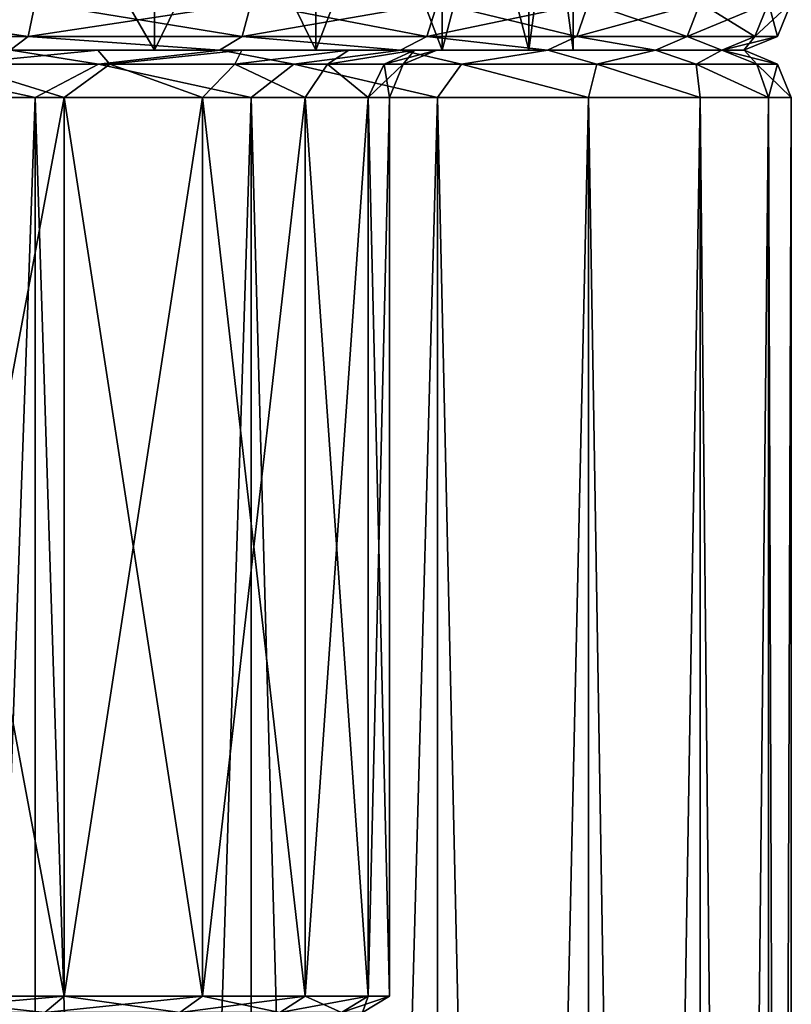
# Model space of a CAD drawing. Header units: millimetres. Extents: x -178 to 325, y 0 to 197.
# Tile 147 of 256: x 158 to 166, y 67 to 77. Entities that reach past the tile are written whole.
import ezdxf

# ---------------------------------------------------------------- set-up
doc = ezdxf.new("R2010")
doc.units = ezdxf.units.MM
doc.header["$LTSCALE"] = 52.148148
for name, color, linetype in [('713', 7, 'CONTINUOUS'), ('715', 7, 'CONTINUOUS'), ('716', 7, 'CONTINUOUS'), ('717', 7, 'CONTINUOUS'), ('718', 7, 'CONTINUOUS'), ('721', 7, 'CONTINUOUS'), ('723', 7, 'CONTINUOUS'), ('731', 7, 'CONTINUOUS'), ('732', 7, 'CONTINUOUS'), ('738', 7, 'CONTINUOUS'), ('739', 7, 'CONTINUOUS'), ('752', 7, 'CONTINUOUS'), ('764', 7, 'CONTINUOUS'), ('786', 7, 'CONTINUOUS')]:
    doc.layers.add(name, color=color, linetype=linetype)

msp = doc.modelspace()

# ---------------------------------------------------------------- linework, layer by layer
at = {"layer": '713', "linetype": 'CONTINUOUS'}
for points in [[(157.749, 77, 13.424), (159.963, 77, 11.874), (142.251, 77, 13.424), (157.749, 77, 13.424)], [(142.251, 77, 13.424), (159.963, 77, 11.874), (150, 77, 12.25), (142.251, 77, 13.424)], [(150, 77, 12.25), (159.963, 77, 11.874), (152.391, 77, 12.014), (150, 77, 12.25)], [(159.963, 77, -11.874), (157.749, 77, -13.424), (152.391, 77, -12.014), (159.963, 77, -11.874)], [(154.689, 77, -11.317), (159.963, 77, -11.874), (152.391, 77, -12.014), (154.689, 77, -11.317)], [(152.391, 77, 12.014), (159.963, 77, 11.874), (154.689, 77, 11.317), (152.391, 77, 12.014)], [(156.807, 77, -10.185), (159.963, 77, -11.874), (154.689, 77, -11.317), (156.807, 77, -10.185)], [(159.963, 77, 11.874), (161.874, 77, 9.963), (154.689, 77, 11.317), (159.963, 77, 11.874)], [(154.689, 77, 11.317), (161.874, 77, 9.963), (156.807, 77, 10.185), (154.689, 77, 11.317)], [(161.874, 77, -9.963), (159.963, 77, -11.874), (156.807, 77, -10.185), (161.874, 77, -9.963)], [(158.663, 77, -8.661), (161.874, 77, -9.963), (156.807, 77, -10.185), (158.663, 77, -8.661)], [(156.807, 77, 10.185), (161.874, 77, 9.963), (158.663, 77, 8.661), (156.807, 77, 10.185)], [(163.423, 77, -7.749), (161.874, 77, -9.963), (158.663, 77, -8.661), (163.423, 77, -7.749)], [(160.186, 77, -6.804), (163.423, 77, -7.749), (158.663, 77, -8.661), (160.186, 77, -6.804)], [(161.874, 77, 9.963), (163.423, 77, 7.75), (158.663, 77, 8.661), (161.874, 77, 9.963)], [(158.663, 77, 8.661), (163.423, 77, 7.75), (160.187, 77, 6.804), (158.663, 77, 8.661)], [(164.565, 77, -5.301), (163.423, 77, -7.749), (160.186, 77, -6.804), (164.565, 77, -5.301)], [(161.319, 77, -4.685), (164.565, 77, -5.301), (160.186, 77, -6.804), (161.319, 77, -4.685)], [(163.423, 77, 7.75), (164.565, 77, 5.301), (160.187, 77, 6.804), (163.423, 77, 7.75)], [(160.187, 77, 6.804), (164.565, 77, 5.301), (161.319, 77, 4.685), (160.187, 77, 6.804)], [(165.265, 77, -2.691), (164.565, 77, -5.301), (161.319, 77, -4.685), (165.265, 77, -2.691)], [(162.015, 77, -2.385), (165.265, 77, -2.691), (161.319, 77, -4.685), (162.015, 77, -2.385)], [(164.565, 77, 5.301), (165.265, 77, 2.691), (161.319, 77, 4.685), (164.565, 77, 5.301)], [(161.319, 77, 4.685), (165.265, 77, 2.691), (162.015, 77, 2.385), (161.319, 77, 4.685)], [(162.25, 77), (165.265, 77, -2.691), (162.015, 77, -2.385), (162.25, 77)], [(165.265, 77, 2.691), (165.5, 77), (162.015, 77, 2.385), (165.265, 77, 2.691)], [(162.015, 77, 2.385), (165.5, 77), (162.25, 77), (162.015, 77, 2.385)], [(165.5, 77), (165.265, 77, -2.691), (162.25, 77), (165.5, 77)]]:
    msp.add_3dface(points, dxfattribs=at)
at = {"layer": '715', "linetype": 'CONTINUOUS'}
for points in [[(158, 76.5, -13.856), (155.473, 5, -15.035), (155.472, 76.5, -15.035), (158, 76.5, -13.856)], [(158.001, 5, -13.856), (155.473, 5, -15.035), (158, 76.5, -13.856), (158.001, 5, -13.856)], [(160.285, 76.5, -12.257), (158.001, 5, -13.856), (158, 76.5, -13.856), (160.285, 76.5, -12.257)], [(160.285, 5, -12.256), (158.001, 5, -13.856), (160.285, 76.5, -12.257), (160.285, 5, -12.256)], [(162.257, 5, -10.284), (160.285, 5, -12.256), (162.257, 76.5, -10.285), (162.257, 5, -10.284)], [(162.257, 76.5, -10.285), (160.285, 5, -12.256), (160.285, 76.5, -12.257), (162.257, 76.5, -10.285)], [(163.857, 5, -7.999), (162.257, 5, -10.284), (163.856, 76.5, -8), (163.857, 5, -7.999)], [(163.856, 76.5, -8), (162.257, 5, -10.284), (162.257, 76.5, -10.285), (163.856, 76.5, -8)], [(165.035, 76.5, -5.472), (163.857, 5, -7.999), (163.856, 76.5, -8), (165.035, 76.5, -5.472)], [(165.035, 5, -5.471), (163.857, 5, -7.999), (165.035, 76.5, -5.472), (165.035, 5, -5.471)], [(165.757, 5, -2.778), (165.035, 5, -5.471), (165.757, 76.5, -2.778), (165.757, 5, -2.778)], [(165.757, 76.5, -2.778), (165.035, 5, -5.471), (165.035, 76.5, -5.472), (165.757, 76.5, -2.778)], [(166, 5), (165.757, 5, -2.778), (166, 76.5), (166, 5)], [(166, 76.5), (165.757, 5, -2.778), (165.757, 76.5, -2.778), (166, 76.5)]]:
    msp.add_3dface(points, dxfattribs=at)
at = {"layer": '716', "linetype": 'CONTINUOUS'}
for points in [[(155.473, 5, 15.035), (158.001, 5, 13.856), (155.472, 76.5, 15.035), (155.473, 5, 15.035)], [(155.472, 76.5, 15.035), (158.001, 5, 13.856), (158, 76.5, 13.856), (155.472, 76.5, 15.035)], [(158.001, 5, 13.856), (160.285, 5, 12.256), (158, 76.5, 13.856), (158.001, 5, 13.856)], [(158, 76.5, 13.856), (160.285, 5, 12.256), (160.285, 76.5, 12.257), (158, 76.5, 13.856)], [(160.285, 5, 12.256), (162.257, 5, 10.284), (160.285, 76.5, 12.257), (160.285, 5, 12.256)], [(160.285, 76.5, 12.257), (162.257, 5, 10.284), (162.257, 76.5, 10.285), (160.285, 76.5, 12.257)], [(162.257, 5, 10.284), (163.857, 5, 7.999), (162.257, 76.5, 10.285), (162.257, 5, 10.284)], [(162.257, 76.5, 10.285), (163.857, 5, 7.999), (163.856, 76.5, 8), (162.257, 76.5, 10.285)], [(163.857, 5, 7.999), (165.035, 5, 5.471), (163.856, 76.5, 8), (163.857, 5, 7.999)], [(163.856, 76.5, 8), (165.035, 5, 5.471), (165.035, 76.5, 5.472), (163.856, 76.5, 8)], [(165.035, 5, 5.471), (165.757, 5, 2.778), (165.035, 76.5, 5.472), (165.035, 5, 5.471)], [(165.035, 76.5, 5.472), (165.757, 5, 2.778), (165.757, 76.5, 2.778), (165.035, 76.5, 5.472)], [(166, 5), (166, 76.5), (165.757, 76.5, 2.778), (166, 5)], [(165.757, 5, 2.778), (166, 5), (165.757, 76.5, 2.778), (165.757, 5, 2.778)]]:
    msp.add_3dface(points, dxfattribs=at)
at = {"layer": '717', "linetype": 'CONTINUOUS'}
for points in [[(157.749, 77, 13.424), (156.368, 76.854, 14.518), (158.671, 76.854, 13.272), (157.749, 77, 13.424)], [(159.963, 77, 11.874), (157.749, 77, 13.424), (158.671, 76.854, 13.272), (159.963, 77, 11.874)], [(159.963, 77, 11.874), (158.671, 76.854, 13.272), (160.737, 76.854, 11.664), (159.963, 77, 11.874)], [(161.874, 77, 9.963), (159.963, 77, 11.874), (160.737, 76.854, 11.664), (161.874, 77, 9.963)], [(161.874, 77, 9.963), (160.737, 76.854, 11.664), (162.511, 76.854, 9.737), (161.874, 77, 9.963)], [(163.423, 77, 7.75), (161.874, 77, 9.963), (162.511, 76.854, 9.737), (163.423, 77, 7.75)], [(163.423, 77, 7.75), (162.511, 76.854, 9.737), (163.943, 76.854, 7.545), (163.423, 77, 7.75)], [(164.565, 77, 5.301), (163.423, 77, 7.75), (163.943, 76.854, 7.545), (164.565, 77, 5.301)], [(164.565, 77, 5.301), (163.943, 76.854, 7.545), (164.995, 76.854, 5.148), (164.565, 77, 5.301)], [(165.265, 77, 2.691), (164.565, 77, 5.301), (164.995, 76.854, 5.148), (165.265, 77, 2.691)], [(165.265, 77, 2.691), (164.995, 76.854, 5.148), (165.637, 76.854, 2.609), (165.265, 77, 2.691)], [(165.5, 77), (165.265, 77, 2.691), (165.854, 76.854), (165.5, 77)], [(165.854, 76.854), (165.265, 77, 2.691), (165.637, 76.854, 2.609), (165.854, 76.854)], [(155.472, 76.5, 15.035), (158, 76.5, 13.856), (156.368, 76.854, 14.518), (155.472, 76.5, 15.035)], [(156.368, 76.854, 14.518), (158, 76.5, 13.856), (158.671, 76.854, 13.272), (156.368, 76.854, 14.518)], [(158, 76.5, 13.856), (160.285, 76.5, 12.257), (158.671, 76.854, 13.272), (158, 76.5, 13.856)], [(158.671, 76.854, 13.272), (160.285, 76.5, 12.257), (160.737, 76.854, 11.664), (158.671, 76.854, 13.272)], [(160.285, 76.5, 12.257), (162.257, 76.5, 10.285), (160.737, 76.854, 11.664), (160.285, 76.5, 12.257)], [(160.737, 76.854, 11.664), (162.257, 76.5, 10.285), (162.511, 76.854, 9.737), (160.737, 76.854, 11.664)], [(162.257, 76.5, 10.285), (163.856, 76.5, 8), (162.511, 76.854, 9.737), (162.257, 76.5, 10.285)], [(162.511, 76.854, 9.737), (163.856, 76.5, 8), (163.943, 76.854, 7.545), (162.511, 76.854, 9.737)], [(163.856, 76.5, 8), (165.035, 76.5, 5.472), (163.943, 76.854, 7.545), (163.856, 76.5, 8)], [(163.943, 76.854, 7.545), (165.035, 76.5, 5.472), (164.995, 76.854, 5.148), (163.943, 76.854, 7.545)], [(165.035, 76.5, 5.472), (165.757, 76.5, 2.778), (164.995, 76.854, 5.148), (165.035, 76.5, 5.472)], [(164.995, 76.854, 5.148), (165.757, 76.5, 2.778), (165.637, 76.854, 2.609), (164.995, 76.854, 5.148)], [(165.757, 76.5, 2.778), (166, 76.5), (165.637, 76.854, 2.609), (165.757, 76.5, 2.778)], [(166, 76.5), (165.854, 76.854), (165.637, 76.854, 2.609), (166, 76.5)]]:
    msp.add_3dface(points, dxfattribs=at)
at = {"layer": '718', "linetype": 'CONTINUOUS'}
for points in [[(157.749, 77, -13.424), (158.671, 76.854, -13.272), (156.368, 76.854, -14.518), (157.749, 77, -13.424)], [(157.749, 77, -13.424), (159.963, 77, -11.874), (158.671, 76.854, -13.272), (157.749, 77, -13.424)], [(159.963, 77, -11.874), (160.737, 76.854, -11.664), (158.671, 76.854, -13.272), (159.963, 77, -11.874)], [(159.963, 77, -11.874), (161.874, 77, -9.963), (160.737, 76.854, -11.664), (159.963, 77, -11.874)], [(161.874, 77, -9.963), (162.511, 76.854, -9.737), (160.737, 76.854, -11.664), (161.874, 77, -9.963)], [(161.874, 77, -9.963), (163.423, 77, -7.749), (162.511, 76.854, -9.737), (161.874, 77, -9.963)], [(163.423, 77, -7.749), (163.943, 76.854, -7.545), (162.511, 76.854, -9.737), (163.423, 77, -7.749)], [(163.423, 77, -7.749), (164.565, 77, -5.301), (163.943, 76.854, -7.545), (163.423, 77, -7.749)], [(164.565, 77, -5.301), (164.995, 76.854, -5.148), (163.943, 76.854, -7.545), (164.565, 77, -5.301)], [(164.565, 77, -5.301), (165.265, 77, -2.691), (164.995, 76.854, -5.148), (164.565, 77, -5.301)], [(165.265, 77, -2.691), (165.637, 76.854, -2.609), (164.995, 76.854, -5.148), (165.265, 77, -2.691)], [(165.265, 77, -2.691), (165.5, 77), (165.637, 76.854, -2.609), (165.265, 77, -2.691)], [(165.5, 77), (165.854, 76.854), (165.637, 76.854, -2.609), (165.5, 77)], [(158, 76.5, -13.856), (155.472, 76.5, -15.035), (156.368, 76.854, -14.518), (158, 76.5, -13.856)], [(158.671, 76.854, -13.272), (158, 76.5, -13.856), (156.368, 76.854, -14.518), (158.671, 76.854, -13.272)], [(160.285, 76.5, -12.257), (158, 76.5, -13.856), (158.671, 76.854, -13.272), (160.285, 76.5, -12.257)], [(160.737, 76.854, -11.664), (160.285, 76.5, -12.257), (158.671, 76.854, -13.272), (160.737, 76.854, -11.664)], [(162.257, 76.5, -10.285), (160.285, 76.5, -12.257), (160.737, 76.854, -11.664), (162.257, 76.5, -10.285)], [(162.511, 76.854, -9.737), (162.257, 76.5, -10.285), (160.737, 76.854, -11.664), (162.511, 76.854, -9.737)], [(163.856, 76.5, -8), (162.257, 76.5, -10.285), (162.511, 76.854, -9.737), (163.856, 76.5, -8)], [(163.943, 76.854, -7.545), (163.856, 76.5, -8), (162.511, 76.854, -9.737), (163.943, 76.854, -7.545)], [(165.035, 76.5, -5.472), (163.856, 76.5, -8), (163.943, 76.854, -7.545), (165.035, 76.5, -5.472)], [(164.995, 76.854, -5.148), (165.035, 76.5, -5.472), (163.943, 76.854, -7.545), (164.995, 76.854, -5.148)], [(165.757, 76.5, -2.778), (165.035, 76.5, -5.472), (164.995, 76.854, -5.148), (165.757, 76.5, -2.778)], [(165.637, 76.854, -2.609), (165.757, 76.5, -2.778), (164.995, 76.854, -5.148), (165.637, 76.854, -2.609)], [(165.854, 76.854), (165.757, 76.5, -2.778), (165.637, 76.854, -2.609), (165.854, 76.854)], [(166, 76.5), (165.757, 76.5, -2.778), (165.854, 76.854), (166, 76.5)]]:
    msp.add_3dface(points, dxfattribs=at)
at = {"layer": '721', "linetype": 'CONTINUOUS'}
for points in [[(156.528, 76.5, 9.77), (158.309, 76.5, 8.308), (156.528, 67, 9.77), (156.528, 76.5, 9.77)], [(156.528, 67, 9.77), (158.309, 76.5, 8.308), (158.309, 67, 8.309), (156.528, 67, 9.77)], [(158.309, 76.5, 8.308), (159.77, 76.5, 6.528), (158.309, 67, 8.309), (158.309, 76.5, 8.308)], [(158.309, 67, 8.309), (159.77, 76.5, 6.528), (159.77, 67, 6.528), (158.309, 67, 8.309)], [(159.77, 76.5, 6.528), (160.856, 76.5, 4.497), (159.77, 67, 6.528), (159.77, 76.5, 6.528)], [(159.77, 67, 6.528), (160.856, 76.5, 4.497), (160.856, 67, 4.497), (159.77, 67, 6.528)], [(160.856, 76.5, 4.497), (161.524, 76.5, 2.292), (160.856, 67, 4.497), (160.856, 76.5, 4.497)], [(160.856, 67, 4.497), (161.524, 76.5, 2.292), (161.524, 67, 2.292), (160.856, 67, 4.497)], [(161.524, 76.5, 2.292), (161.75, 76.5), (161.524, 67, 2.292), (161.524, 76.5, 2.292)], [(161.524, 67, 2.292), (161.75, 76.5), (161.75, 67), (161.524, 67, 2.292)]]:
    msp.add_3dface(points, dxfattribs=at)
at = {"layer": '723', "linetype": 'CONTINUOUS'}
for points in [[(158.309, 76.5, -8.308), (156.528, 76.5, -9.77), (158.309, 67, -8.309), (158.309, 76.5, -8.308)], [(158.309, 67, -8.309), (156.528, 76.5, -9.77), (156.528, 67, -9.77), (158.309, 67, -8.309)], [(159.77, 76.5, -6.528), (158.309, 76.5, -8.308), (159.77, 67, -6.528), (159.77, 76.5, -6.528)], [(159.77, 67, -6.528), (158.309, 76.5, -8.308), (158.309, 67, -8.309), (159.77, 67, -6.528)], [(160.856, 76.5, -4.497), (159.77, 76.5, -6.528), (160.856, 67, -4.497), (160.856, 76.5, -4.497)], [(160.856, 67, -4.497), (159.77, 76.5, -6.528), (159.77, 67, -6.528), (160.856, 67, -4.497)], [(161.524, 76.5, -2.292), (160.856, 76.5, -4.497), (161.524, 67, -2.292), (161.524, 76.5, -2.292)], [(161.524, 67, -2.292), (160.856, 76.5, -4.497), (160.856, 67, -4.497), (161.524, 67, -2.292)], [(161.75, 67), (161.75, 76.5), (161.524, 76.5, -2.292), (161.75, 67)], [(161.75, 67), (161.524, 76.5, -2.292), (161.524, 67, -2.292), (161.75, 67)]]:
    msp.add_3dface(points, dxfattribs=at)
at = {"layer": '731', "linetype": 'CONTINUOUS'}
for points in [[(156.807, 77, 10.185), (158.663, 77, 8.661), (157.169, 76.854, 9.494), (156.807, 77, 10.185)], [(157.169, 76.854, 9.494), (158.663, 77, 8.661), (158.792, 76.854, 8.015), (157.169, 76.854, 9.494)], [(158.663, 77, 8.661), (160.187, 77, 6.804), (158.792, 76.854, 8.015), (158.663, 77, 8.661)], [(158.792, 76.854, 8.015), (160.187, 77, 6.804), (160.115, 76.854, 6.263), (158.792, 76.854, 8.015)], [(160.187, 77, 6.804), (161.319, 77, 4.685), (160.115, 76.854, 6.263), (160.187, 77, 6.804)], [(160.115, 76.854, 6.263), (161.319, 77, 4.685), (161.093, 76.854, 4.297), (160.115, 76.854, 6.263)], [(161.319, 77, 4.685), (162.015, 77, 2.385), (161.093, 76.854, 4.297), (161.319, 77, 4.685)], [(161.093, 76.854, 4.297), (162.015, 77, 2.385), (161.694, 76.854, 2.186), (161.093, 76.854, 4.297)], [(162.015, 77, 2.385), (162.25, 77), (161.694, 76.854, 2.186), (162.015, 77, 2.385)], [(162.25, 77), (161.896, 76.854), (161.694, 76.854, 2.186), (162.25, 77)], [(158.309, 76.5, 8.308), (156.528, 76.5, 9.77), (157.169, 76.854, 9.494), (158.309, 76.5, 8.308)], [(158.309, 76.5, 8.308), (157.169, 76.854, 9.494), (158.792, 76.854, 8.015), (158.309, 76.5, 8.308)], [(159.77, 76.5, 6.528), (158.309, 76.5, 8.308), (158.792, 76.854, 8.015), (159.77, 76.5, 6.528)], [(159.77, 76.5, 6.528), (158.792, 76.854, 8.015), (160.115, 76.854, 6.263), (159.77, 76.5, 6.528)], [(160.856, 76.5, 4.497), (159.77, 76.5, 6.528), (160.115, 76.854, 6.263), (160.856, 76.5, 4.497)], [(160.856, 76.5, 4.497), (160.115, 76.854, 6.263), (161.093, 76.854, 4.297), (160.856, 76.5, 4.497)], [(161.524, 76.5, 2.292), (160.856, 76.5, 4.497), (161.093, 76.854, 4.297), (161.524, 76.5, 2.292)], [(161.524, 76.5, 2.292), (161.093, 76.854, 4.297), (161.694, 76.854, 2.186), (161.524, 76.5, 2.292)], [(161.75, 76.5), (161.524, 76.5, 2.292), (161.896, 76.854), (161.75, 76.5)], [(161.896, 76.854), (161.524, 76.5, 2.292), (161.694, 76.854, 2.186), (161.896, 76.854)]]:
    msp.add_3dface(points, dxfattribs=at)
at = {"layer": '732', "linetype": 'CONTINUOUS'}
for points in [[(158.663, 77, -8.661), (156.807, 77, -10.185), (157.169, 76.854, -9.494), (158.663, 77, -8.661)], [(158.792, 76.854, -8.015), (158.663, 77, -8.661), (157.169, 76.854, -9.494), (158.792, 76.854, -8.015)], [(160.186, 77, -6.804), (158.663, 77, -8.661), (158.792, 76.854, -8.015), (160.186, 77, -6.804)], [(160.115, 76.854, -6.263), (160.186, 77, -6.804), (158.792, 76.854, -8.015), (160.115, 76.854, -6.263)], [(161.319, 77, -4.685), (160.186, 77, -6.804), (160.115, 76.854, -6.263), (161.319, 77, -4.685)], [(161.093, 76.854, -4.297), (161.319, 77, -4.685), (160.115, 76.854, -6.263), (161.093, 76.854, -4.297)], [(162.015, 77, -2.385), (161.319, 77, -4.685), (161.093, 76.854, -4.297), (162.015, 77, -2.385)], [(161.694, 76.854, -2.186), (162.015, 77, -2.385), (161.093, 76.854, -4.297), (161.694, 76.854, -2.186)], [(161.896, 76.854), (162.015, 77, -2.385), (161.694, 76.854, -2.186), (161.896, 76.854)], [(162.25, 77), (162.015, 77, -2.385), (161.896, 76.854), (162.25, 77)], [(156.528, 76.5, -9.77), (158.309, 76.5, -8.308), (157.169, 76.854, -9.494), (156.528, 76.5, -9.77)], [(158.309, 76.5, -8.308), (158.792, 76.854, -8.015), (157.169, 76.854, -9.494), (158.309, 76.5, -8.308)], [(158.309, 76.5, -8.308), (159.77, 76.5, -6.528), (158.792, 76.854, -8.015), (158.309, 76.5, -8.308)], [(159.77, 76.5, -6.528), (160.115, 76.854, -6.263), (158.792, 76.854, -8.015), (159.77, 76.5, -6.528)], [(159.77, 76.5, -6.528), (160.856, 76.5, -4.497), (160.115, 76.854, -6.263), (159.77, 76.5, -6.528)], [(160.856, 76.5, -4.497), (161.093, 76.854, -4.297), (160.115, 76.854, -6.263), (160.856, 76.5, -4.497)], [(160.856, 76.5, -4.497), (161.524, 76.5, -2.292), (161.093, 76.854, -4.297), (160.856, 76.5, -4.497)], [(161.524, 76.5, -2.292), (161.694, 76.854, -2.186), (161.093, 76.854, -4.297), (161.524, 76.5, -2.292)], [(161.524, 76.5, -2.292), (161.75, 76.5), (161.694, 76.854, -2.186), (161.524, 76.5, -2.292)], [(161.75, 76.5), (161.896, 76.854), (161.694, 76.854, -2.186), (161.75, 76.5)]]:
    msp.add_3dface(points, dxfattribs=at)
at = {"layer": '738', "linetype": 'CONTINUOUS'}
for points in [[(158.105, 66.826, -8.105), (156.528, 67, -9.77), (156.368, 66.826, -9.531), (158.105, 66.826, -8.105)], [(158.309, 67, -8.309), (156.528, 67, -9.77), (158.105, 66.826, -8.105), (158.309, 67, -8.309)], [(159.531, 66.826, -6.368), (158.309, 67, -8.309), (158.105, 66.826, -8.105), (159.531, 66.826, -6.368)], [(159.77, 67, -6.528), (158.309, 67, -8.309), (159.531, 66.826, -6.368), (159.77, 67, -6.528)], [(160.59, 66.826, -4.387), (159.77, 67, -6.528), (159.531, 66.826, -6.368), (160.59, 66.826, -4.387)], [(160.856, 67, -4.497), (159.77, 67, -6.528), (160.59, 66.826, -4.387), (160.856, 67, -4.497)], [(161.242, 66.826, -2.236), (160.856, 67, -4.497), (160.59, 66.826, -4.387), (161.242, 66.826, -2.236)], [(161.524, 67, -2.292), (160.856, 67, -4.497), (161.242, 66.826, -2.236), (161.524, 67, -2.292)], [(161.463, 66.826, 0), (161.524, 67, -2.292), (161.242, 66.826, -2.236), (161.463, 66.826, 0)], [(161.75, 67), (161.524, 67, -2.292), (161.463, 66.826, 0), (161.75, 67)]]:
    msp.add_3dface(points, dxfattribs=at)
at = {"layer": '739', "linetype": 'CONTINUOUS'}
for points in [[(156.528, 67, 9.77), (158.309, 67, 8.309), (156.368, 66.826, 9.531), (156.528, 67, 9.77)], [(156.368, 66.826, 9.531), (158.309, 67, 8.309), (158.105, 66.826, 8.105), (156.368, 66.826, 9.531)], [(158.309, 67, 8.309), (159.77, 67, 6.528), (158.105, 66.826, 8.105), (158.309, 67, 8.309)], [(158.105, 66.826, 8.105), (159.77, 67, 6.528), (159.531, 66.826, 6.368), (158.105, 66.826, 8.105)], [(159.77, 67, 6.528), (160.856, 67, 4.497), (159.531, 66.826, 6.368), (159.77, 67, 6.528)], [(159.531, 66.826, 6.368), (160.856, 67, 4.497), (160.59, 66.826, 4.387), (159.531, 66.826, 6.368)], [(160.856, 67, 4.497), (161.524, 67, 2.292), (160.59, 66.826, 4.387), (160.856, 67, 4.497)], [(160.59, 66.826, 4.387), (161.524, 67, 2.292), (161.242, 66.826, 2.236), (160.59, 66.826, 4.387)], [(161.524, 67, 2.292), (161.75, 67), (161.242, 66.826, 2.236), (161.524, 67, 2.292)], [(161.242, 66.826, 2.236), (161.75, 67), (161.463, 66.826, 0), (161.242, 66.826, 2.236)]]:
    msp.add_3dface(points, dxfattribs=at)
at = {"layer": '752', "color": 7, "linetype": 'CONTINUOUS', "true_color": 0xe0f2ff}
for points in [[(159.263, 77, 10.161), (157.737, 77, 13.43), (157.239, 77, 11.689), (159.263, 77, 10.161)], [(157.239, 77, -11.689), (157.737, 77, -13.43), (159.263, 77, -10.161), (157.239, 77, -11.689)], [(159.952, 77, 11.883), (157.737, 77, 13.43), (159.263, 77, 10.161), (159.952, 77, 11.883)], [(157.737, 77, -13.43), (159.952, 77, -11.883), (159.263, 77, -10.161), (157.737, 77, -13.43)], [(160.972, 77, 8.287), (159.952, 77, 11.883), (159.263, 77, 10.161), (160.972, 77, 8.287)], [(159.263, 77, -10.161), (159.952, 77, -11.883), (160.972, 77, -8.287), (159.263, 77, -10.161)], [(161.866, 77, 9.972), (159.952, 77, 11.883), (160.972, 77, 8.287), (161.866, 77, 9.972)], [(159.952, 77, -11.883), (161.866, 77, -9.972), (160.972, 77, -8.287), (159.952, 77, -11.883)], [(162.307, 77, 6.13), (161.866, 77, 9.972), (160.972, 77, 8.287), (162.307, 77, 6.13)], [(160.972, 77, -8.287), (161.866, 77, -9.972), (162.307, 77, -6.13), (160.972, 77, -8.287)], [(163.42, 77, 7.756), (161.866, 77, 9.972), (163.224, 77, 3.765), (163.42, 77, 7.756)], [(163.224, 77, 3.765), (161.866, 77, 9.972), (162.307, 77, 6.13), (163.224, 77, 3.765)], [(161.866, 77, -9.972), (163.42, 77, -7.756), (162.307, 77, -6.13), (161.866, 77, -9.972)], [(162.307, 77, -6.13), (163.42, 77, -7.756), (163.224, 77, -3.765), (162.307, 77, -6.13)], [(163.691, 77, 1.27), (163.42, 77, 7.756), (163.224, 77, 3.765), (163.691, 77, 1.27)], [(163.224, 77, -3.765), (163.42, 77, -7.756), (163.691, 77, -1.27), (163.224, 77, -3.765)], [(164.564, 77, 5.304), (163.42, 77, 7.756), (164.564, 77, -5.304), (164.564, 77, 5.304)], [(164.564, 77, -5.304), (163.42, 77, 7.756), (163.691, 77, 1.27), (164.564, 77, -5.304)], [(163.42, 77, -7.756), (164.564, 77, -5.304), (163.691, 77, -1.27), (163.42, 77, -7.756)], [(163.691, 77, -1.27), (164.564, 77, -5.304), (163.691, 77, 1.27), (163.691, 77, -1.27)], [(165.264, 77, 2.692), (164.564, 77, 5.304), (165.264, 77, -2.692), (165.264, 77, 2.692)], [(165.264, 77, -2.692), (164.564, 77, 5.304), (164.564, 77, -5.304), (165.264, 77, -2.692)], [(165.499, 77, 0), (165.264, 77, 2.692), (165.264, 77, -2.692), (165.499, 77, 0)]]:
    msp.add_3dface(points, dxfattribs=at)
at = {"layer": '764', "color": 7, "linetype": 'CONTINUOUS', "true_color": 0xe0f2ff}
for points in [[(155.472, 77.5, -15.035), (158, 77.5, -13.856), (155.422, 77.146, -14.897), (155.472, 77.5, -15.035)], [(158, 77.5, -13.856), (157.927, 77.146, -13.73), (155.422, 77.146, -14.897), (158, 77.5, -13.856)], [(155.472, 77.5, 15.035), (155.422, 77.146, 14.897), (157.927, 77.146, 13.73), (155.472, 77.5, 15.035)], [(158, 77.5, 13.856), (155.472, 77.5, 15.035), (157.927, 77.146, 13.73), (158, 77.5, 13.856)], [(158, 77.5, -13.856), (160.285, 77.5, -12.257), (157.927, 77.146, -13.73), (158, 77.5, -13.856)], [(160.285, 77.5, -12.257), (160.19, 77.146, -12.145), (157.927, 77.146, -13.73), (160.285, 77.5, -12.257)], [(158, 77.5, 13.856), (157.927, 77.146, 13.73), (160.19, 77.146, 12.145), (158, 77.5, 13.856)], [(160.285, 77.5, 12.257), (158, 77.5, 13.856), (160.19, 77.146, 12.145), (160.285, 77.5, 12.257)], [(160.285, 77.5, -12.257), (162.257, 77.5, -10.285), (160.19, 77.146, -12.145), (160.285, 77.5, -12.257)], [(162.257, 77.5, -10.285), (162.145, 77.146, -10.19), (160.19, 77.146, -12.145), (162.257, 77.5, -10.285)], [(160.285, 77.5, 12.257), (160.19, 77.146, 12.145), (162.145, 77.146, 10.19), (160.285, 77.5, 12.257)], [(162.257, 77.5, 10.285), (160.285, 77.5, 12.257), (162.145, 77.146, 10.19), (162.257, 77.5, 10.285)], [(162.257, 77.5, -10.285), (163.856, 77.5, -8), (162.145, 77.146, -10.19), (162.257, 77.5, -10.285)], [(163.856, 77.5, -8), (163.73, 77.146, -7.927), (162.145, 77.146, -10.19), (163.856, 77.5, -8)], [(162.257, 77.5, 10.285), (162.145, 77.146, 10.19), (163.73, 77.146, 7.927), (162.257, 77.5, 10.285)], [(163.856, 77.5, 8), (162.257, 77.5, 10.285), (163.73, 77.146, 7.927), (163.856, 77.5, 8)], [(163.856, 77.5, -8), (165.035, 77.5, -5.472), (163.73, 77.146, -7.927), (163.856, 77.5, -8)], [(165.035, 77.5, -5.472), (164.897, 77.146, -5.422), (163.73, 77.146, -7.927), (165.035, 77.5, -5.472)], [(163.856, 77.5, 8), (163.73, 77.146, 7.927), (164.897, 77.146, 5.422), (163.856, 77.5, 8)], [(165.035, 77.5, 5.472), (163.856, 77.5, 8), (164.897, 77.146, 5.422), (165.035, 77.5, 5.472)], [(165.035, 77.5, -5.472), (165.757, 77.5, -2.778), (164.897, 77.146, -5.422), (165.035, 77.5, -5.472)], [(165.757, 77.5, -2.778), (165.613, 77.146, -2.753), (164.897, 77.146, -5.422), (165.757, 77.5, -2.778)], [(165.035, 77.5, 5.472), (164.897, 77.146, 5.422), (165.613, 77.146, 2.753), (165.035, 77.5, 5.472)], [(165.757, 77.5, 2.778), (165.035, 77.5, 5.472), (165.613, 77.146, 2.753), (165.757, 77.5, 2.778)], [(165.757, 77.5, -2.778), (166, 77.5, 0), (165.613, 77.146, -2.753), (165.757, 77.5, -2.778)], [(166, 77.5, 0), (165.854, 77.146, 0), (165.613, 77.146, -2.753), (166, 77.5, 0)], [(165.757, 77.5, 2.778), (165.613, 77.146, 2.753), (165.854, 77.146, 0), (165.757, 77.5, 2.778)], [(166, 77.5, 0), (165.757, 77.5, 2.778), (165.854, 77.146, 0), (166, 77.5, 0)], [(155.422, 77.146, 14.897), (157.737, 77, 13.43), (157.927, 77.146, 13.73), (155.422, 77.146, 14.897)], [(157.927, 77.146, -13.73), (157.737, 77, -13.43), (155.422, 77.146, -14.897), (157.927, 77.146, -13.73)], [(157.737, 77, 13.43), (159.952, 77, 11.883), (157.927, 77.146, 13.73), (157.737, 77, 13.43)], [(159.952, 77, -11.883), (157.737, 77, -13.43), (157.927, 77.146, -13.73), (159.952, 77, -11.883)], [(157.927, 77.146, 13.73), (159.952, 77, 11.883), (160.19, 77.146, 12.145), (157.927, 77.146, 13.73)], [(160.19, 77.146, -12.145), (159.952, 77, -11.883), (157.927, 77.146, -13.73), (160.19, 77.146, -12.145)], [(159.952, 77, 11.883), (161.866, 77, 9.972), (160.19, 77.146, 12.145), (159.952, 77, 11.883)], [(161.866, 77, -9.972), (159.952, 77, -11.883), (160.19, 77.146, -12.145), (161.866, 77, -9.972)], [(160.19, 77.146, 12.145), (161.866, 77, 9.972), (162.145, 77.146, 10.19), (160.19, 77.146, 12.145)], [(162.145, 77.146, -10.19), (161.866, 77, -9.972), (160.19, 77.146, -12.145), (162.145, 77.146, -10.19)], [(161.866, 77, 9.972), (163.42, 77, 7.756), (162.145, 77.146, 10.19), (161.866, 77, 9.972)], [(163.42, 77, -7.756), (161.866, 77, -9.972), (162.145, 77.146, -10.19), (163.42, 77, -7.756)], [(162.145, 77.146, 10.19), (163.42, 77, 7.756), (163.73, 77.146, 7.927), (162.145, 77.146, 10.19)], [(163.73, 77.146, -7.927), (163.42, 77, -7.756), (162.145, 77.146, -10.19), (163.73, 77.146, -7.927)], [(163.42, 77, 7.756), (164.564, 77, 5.304), (163.73, 77.146, 7.927), (163.42, 77, 7.756)], [(164.564, 77, -5.304), (163.42, 77, -7.756), (163.73, 77.146, -7.927), (164.564, 77, -5.304)], [(163.73, 77.146, 7.927), (164.564, 77, 5.304), (164.897, 77.146, 5.422), (163.73, 77.146, 7.927)], [(164.897, 77.146, -5.422), (164.564, 77, -5.304), (163.73, 77.146, -7.927), (164.897, 77.146, -5.422)], [(164.564, 77, 5.304), (165.264, 77, 2.692), (164.897, 77.146, 5.422), (164.564, 77, 5.304)], [(165.264, 77, -2.692), (164.564, 77, -5.304), (164.897, 77.146, -5.422), (165.264, 77, -2.692)], [(164.897, 77.146, 5.422), (165.264, 77, 2.692), (165.613, 77.146, 2.753), (164.897, 77.146, 5.422)], [(165.613, 77.146, -2.753), (165.264, 77, -2.692), (164.897, 77.146, -5.422), (165.613, 77.146, -2.753)], [(165.264, 77, 2.692), (165.499, 77, 0), (165.613, 77.146, 2.753), (165.264, 77, 2.692)], [(165.499, 77, 0), (165.264, 77, -2.692), (165.854, 77.146, 0), (165.499, 77, 0)], [(165.854, 77.146, 0), (165.264, 77, -2.692), (165.613, 77.146, -2.753), (165.854, 77.146, 0)], [(165.613, 77.146, 2.753), (165.499, 77, 0), (165.854, 77.146, 0), (165.613, 77.146, 2.753)]]:
    msp.add_3dface(points, dxfattribs=at)
at = {"layer": '786', "color": 7, "linetype": 'CONTINUOUS', "true_color": 0xe0f2ff}
for points in [[(157.239, 77, -11.689), (159.263, 77, -10.161), (157.238, 80.5, -11.69), (157.239, 77, -11.689)], [(159.263, 77, -10.161), (159.263, 80.5, -10.161), (157.238, 80.5, -11.69), (159.263, 77, -10.161)], [(157.239, 77, 11.689), (157.238, 80.5, 11.69), (159.263, 80.5, 10.161), (157.239, 77, 11.689)], [(159.263, 77, 10.161), (157.239, 77, 11.689), (159.263, 80.5, 10.161), (159.263, 77, 10.161)], [(159.263, 77, -10.161), (160.972, 77, -8.287), (159.263, 80.5, -10.161), (159.263, 77, -10.161)], [(160.972, 77, -8.287), (160.973, 80.5, -8.286), (159.263, 80.5, -10.161), (160.972, 77, -8.287)], [(160.972, 77, 8.287), (159.263, 77, 10.161), (160.973, 80.5, 8.286), (160.972, 77, 8.287)], [(159.263, 77, 10.161), (159.263, 80.5, 10.161), (160.973, 80.5, 8.286), (159.263, 77, 10.161)], [(160.972, 77, -8.287), (162.307, 77, -6.13), (160.973, 80.5, -8.286), (160.972, 77, -8.287)], [(162.307, 77, 6.13), (160.972, 77, 8.287), (162.308, 80.5, 6.129), (162.307, 77, 6.13)], [(160.972, 77, 8.287), (160.973, 80.5, 8.286), (162.308, 80.5, 6.129), (160.972, 77, 8.287)], [(162.307, 77, -6.13), (162.308, 80.5, -6.129), (160.973, 80.5, -8.286), (162.307, 77, -6.13)], [(162.307, 77, -6.13), (163.224, 77, -3.765), (162.308, 80.5, -6.129), (162.307, 77, -6.13)], [(163.224, 77, 3.765), (162.307, 77, 6.13), (163.225, 80.5, 3.763), (163.224, 77, 3.765)], [(162.307, 77, 6.13), (162.308, 80.5, 6.129), (163.225, 80.5, 3.763), (162.307, 77, 6.13)], [(163.224, 77, -3.765), (163.225, 80.5, -3.763), (162.308, 80.5, -6.129), (163.224, 77, -3.765)], [(163.224, 77, -3.765), (163.691, 77, -1.27), (163.225, 80.5, -3.763), (163.224, 77, -3.765)], [(163.691, 77, 1.27), (163.224, 77, 3.765), (163.691, 80.5, 1.269), (163.691, 77, 1.27)], [(163.224, 77, 3.765), (163.225, 80.5, 3.763), (163.691, 80.5, 1.269), (163.224, 77, 3.765)], [(163.691, 77, -1.27), (163.691, 80.5, -1.269), (163.225, 80.5, -3.763), (163.691, 77, -1.27)], [(163.691, 77, -1.27), (163.691, 77, 1.27), (163.691, 80.5, -1.269), (163.691, 77, -1.27)], [(163.691, 77, 1.27), (163.691, 80.5, 1.269), (163.691, 80.5, -1.269), (163.691, 77, 1.27)]]:
    msp.add_3dface(points, dxfattribs=at)

doc.saveas('drawing.dxf')
